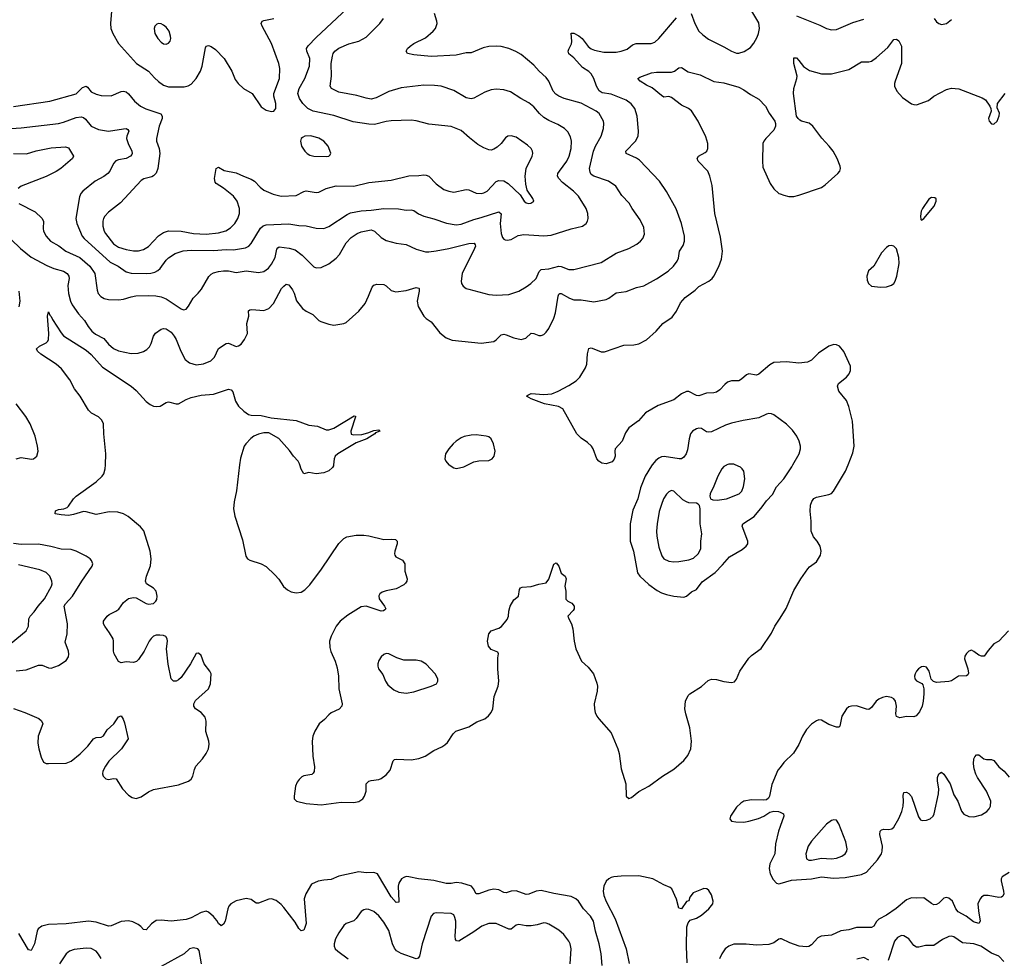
# Model space of a CAD drawing. Header units: inches. Extents: x 884691 to 1028259, y 526745 to 653629.
# Tile 121 of 241: x 963919 to 971792, y 546054 to 553561. Entities that reach past the tile are written whole.
import ezdxf

# ---------------------------------------------------------------- set-up
doc = ezdxf.new("R2010")
doc.units = ezdxf.units.IN
doc.header["$MEASUREMENT"] = 0
for name, color, linetype in [('A9564', 7, 'Continuous'), ('A9565', 7, 'Continuous'), ('A9574', 7, 'Continuous'), ('A9575', 7, 'Continuous')]:
    doc.layers.add(name, color=color, linetype=linetype)

msp = doc.modelspace()

# ---------------------------------------------------------------- linework, layer by layer
at = {"layer": 'A9564', "color": 6}
for points, elevation in [([(963870, 548052.5), (963961, 548021), (964071.2, 547971.2), (964094.3, 547954.3), (964102.9, 547930), (964067.4, 547830), (964065.1, 547774.9), (964071.7, 547730), (964090, 547662.5), (964110, 547622.5), (964130, 547612.5), (964150, 547610.8), (964290, 547614.2), (964330, 547630.8), (964402.3, 547690), (964464.8, 547750), (964510, 547810.1), (964530, 547819.8), (964570, 547823.3), (964590, 547834.4), (964619.4, 547880.6), (964670.9, 547929.1), (964710, 547984.8), (964730, 547994.2), (964747.5, 547967.5), (964758, 547938), (964787.7, 547810), (964733.7, 547730), (964633.2, 547630), (964604.7, 547590), (964585, 547550), (964581.8, 547530), (964587.8, 547510), (964608.1, 547490), (964630, 547484.2), (964670, 547492.4), (964690, 547488.6), (964740.2, 547410), (964790, 547357.9), (964818.7, 547338.7), (964850, 547332.7), (964890, 547345.4), (964950, 547385.1), (964990, 547405.3), (965190, 547440.8), (965269.2, 547470), (965290, 547486.9), (965303.8, 547510), (965316.5, 547563.5), (965328.5, 547591.5), (965382, 547650), (965409, 547691), (965428, 547730), (965433.8, 547766.2), (965432.2, 547790), (965407.2, 547867.2), (965409.9, 547950), (965403, 547983), (965370, 548019.5), (965324.4, 548050), (965312, 548070), (965312.5, 548090), (965324.5, 548115.5), (965429.2, 548210), (965443.9, 548250), (965449.8, 548330), (965440.7, 548350), (965395.3, 548410), (965370, 548477), (965350, 548495.1), (965330, 548492), (965285.4, 548410), (965210, 548301.1), (965190, 548281.1), (965170, 548269.7), (965150, 548269.7), (965129.8, 548290), (965106.2, 548406.2), (965094.3, 548530), (965101.8, 548590), (965098.7, 548610), (965087.1, 548627.1), (965070, 548635.5), (965039, 548639), (965010, 548638.2), (964988.6, 548631.4), (964970, 548612.9), (964955.7, 548590), (964915.6, 548510), (964870, 548445), (964852.7, 548427.3), (964830, 548419.2), (964770, 548425.4), (964730, 548416.6), (964710, 548428.4), (964673.2, 548490), (964669, 548510), (964670.3, 548590), (964666.4, 548610), (964638.4, 548658.4), (964598.7, 548710), (964590.3, 548730), (964589.6, 548750.4), (964617.5, 548790), (964635.7, 548804.3), (964688.9, 548830), (964713.1, 548846.9), (964750, 548898.8), (964790, 548930.9), (964830, 548940.5), (964850, 548936.3), (964930, 548891.3), (964950, 548885.5), (964990, 548892.9), (965008.6, 548910), (965015.4, 548924.6), (965019.6, 548950), (965010.2, 548990.2), (964990, 549014.4), (964933, 549050), (964925.4, 549070), (964933.7, 549110), (964966.1, 549193.9), (964971.3, 549250), (964961.3, 549310), (964911.8, 549471.8), (964885.6, 549505.6), (964787, 549587), (964748.9, 549608.9), (964702.9, 549622.9), (964635.4, 549624.6), (964530, 549603.8), (964450, 549625.5), (964430, 549627), (964350, 549602.4), (964310, 549596.7), (964250, 549599.8), (964203.5, 549610), (964206.6, 549633.4), (964230, 549642.3), (964271.5, 549648.5), (964299.2, 549660.8), (964310.4, 549670), (964349.2, 549730), (964370, 549749.4), (964530, 549865.1), (964578, 549910), (964591.7, 549930), (964603.7, 549970), (964605.1, 550000)], 2100), ([(965677.8, 550000), (965652.6, 549792.6), (965633.9, 549706.1), (965628.3, 549650), (965639.1, 549590), (965701.7, 549401.7), (965728.1, 549270), (965741.5, 549250), (965759.6, 549239.6), (965850, 549208.4), (965890, 549187), (965960, 549120), (965990, 549085.2), (966028.1, 549028.1), (966059.8, 548999.8), (966090, 548983.9), (966130, 548975.9), (966170, 548982), (966199.8, 549000.2), (966238.7, 549041.3), (966333, 549167), (966470, 549372.2), (966510, 549412.7), (966534.9, 549425.1), (966610, 549439.5), (966670, 549439.5), (966710, 549433.4), (966830, 549402.5), (966890, 549407.6), (966923.8, 549403.8), (966936.9, 549390), (966937.6, 549370), (966918.4, 549310), (966915.1, 549290), (966918, 549278), (966926, 549266), (966979.4, 549239.4), (966999, 549210), (966998.3, 549150), (967016.6, 549090), (967014.8, 549070), (967005.3, 549054.7), (966990, 549041.3), (966930.4, 549010), (966850, 548993), (966818.1, 548981.9), (966799.7, 548970), (966790, 548954), (966792.7, 548930), (966836.3, 548870), (966845.8, 548850), (966839.5, 548840.5), (966827.8, 548832.2), (966809.7, 548830.3), (966690.8, 548869.2), (966650, 548864.7), (966542.8, 548797.2), (966480.5, 548750), (966448.8, 548711.2), (966409, 548631), (966397.4, 548590), (966398.5, 548538.5), (966407.3, 548507.3), (966442.2, 548430), (966457.3, 548377.3), (966467.5, 548310), (966470.1, 548210.1), (966497, 548090), (966494.8, 548070), (966474.4, 548045.6), (966410, 548016), (966390, 548002), (966355.5, 547964.5), (966315, 547930), (966278.2, 547870), (966264.1, 547830), (966257.1, 547790), (966263.9, 547670), (966275.2, 547584.8), (966273.1, 547546.9), (966266.4, 547533.6), (966254.9, 547525.1), (966190, 547512.2), (966175.9, 547504.1), (966154.8, 547485.2), (966138.1, 547461.9), (966124.8, 547430), (966112.6, 547350), (966115.2, 547330), (966131.4, 547311.4), (966210, 547291.4), (966330, 547281.2), (966490, 547301.5), (966590, 547298.9), (966631.1, 547308.9), (966662.4, 547330), (966677.4, 547350), (966690.2, 547390), (966690.3, 547449.7), (966699.1, 547460.9), (966710, 547470.1), (966730, 547476), (966790, 547484), (966810, 547493.1), (966850, 547522.3), (966880.9, 547559.1), (966906.8, 547633.2), (966916.9, 547643.1), (966932.4, 547647.6), (967050, 547642.4), (967110, 547651.6), (967160.9, 547670), (967230, 547716.2), (967295.9, 547744.1), (967319.8, 547760.2), (967339, 547781), (967384, 547850), (967407.4, 547870), (967510, 547906.2), (967574.6, 547945.4), (967637.7, 547970), (967668.1, 547991.9), (967690, 548019.1), (967701.5, 548050), (967713.4, 548146.6), (967745.2, 548230), (967750.6, 548270), (967743.6, 548370), (967743.8, 548456.2), (967749, 548490), (967743, 548503), (967690, 548523.9), (967668.6, 548550), (967659.6, 548590), (967669.7, 548650.3), (967690, 548672.3), (967750, 548693.1), (967772.3, 548707.7), (967817.2, 548762.8), (967826.7, 548790), (967829.9, 548830.1), (967840.7, 548870), (967870, 548920.2), (967908.8, 548951.2), (967915.1, 549004.9), (967923.1, 549016.9), (967937.2, 549022.8), (968010, 549028.7), (968070, 549047.5), (968130, 549058), (968150, 549087.2), (968190, 549205.5), (968210, 549217.3), (968230, 549190.2), (968250, 549133.6), (968281.5, 549110), (968288.2, 549090), (968279.3, 549030), (968286.3, 548990), (968287.3, 548927.3), (968301.1, 548910), (968333.3, 548893.3), (968352.5, 548870), (968353, 548850), (968344.7, 548835.3), (968303.5, 548790), (968309.3, 548770), (968331.1, 548730), (968343.2, 548690), (968352.9, 548590), (968366, 548530), (968410.3, 548430.3), (968463.7, 548383.7), (968506.7, 548330), (968534.8, 548254.8), (968538.5, 548230), (968536.6, 548190), (968514, 548090), (968514.3, 548050), (968520.8, 548020.8), (968534.9, 547990), (968550.3, 547970), (968650, 547856), (968702.3, 547730), (968713, 547693), (968729.5, 547570), (968764.9, 547450), (968769.8, 547350), (968790, 547331.6), (968810, 547339.5), (968870, 547388), (968950, 547429.6), (969059.1, 547510), (969150, 547566.1), (969230, 547636.8), (969262.9, 547677.1), (969284.5, 547730), (969291.4, 547790), (969276.5, 547896.5), (969244.5, 548010), (969237.8, 548050), (969242, 548110), (969263.6, 548156.4), (969277.6, 548170), (969370, 548227.6), (969424.2, 548275.8), (969450, 548287.2), (969490, 548284.2), (969550, 548266.6), (969610, 548258.6), (969633.7, 548266.3), (969650, 548286), (969676.5, 548350), (969750, 548454.9), (969770, 548476.5), (969847.4, 548532.6), (969930, 548655.5), (969958.5, 548710), (970000, 548774.7)], 2100), ([(966428, 550000), (966427.1, 549992.9), (966420, 549980), (966390, 549953.7), (966350, 549936.8), (966290, 549928), (966230, 549940.3), (966190, 549928.8), (966170, 549966), (966159.9, 550000)], 2100), ([(967352.1, 550000), (967390, 549975.9), (967412.7, 549972.7), (967470, 549983.6), (967501.7, 550000)], 2200), ([(968976.1, 550000), (968970, 549992.6), (968919.8, 549910), (968883.9, 549816.1), (968861.4, 549730), (968821.3, 549638.7), (968800.7, 549530), (968801, 549390), (968828.4, 549310), (968858.2, 549138.2), (968878.3, 549110), (968950, 549044.6), (969016.2, 548996.2), (969050, 548976.9), (969090, 548962.9), (969150, 548950.1), (969230, 548942.7), (969250, 548949.3), (969290, 548984.7), (969330, 549005), (969376.2, 549063.8), (969480.4, 549139.6), (969540.3, 549199.7), (969595.1, 549264.9), (969695.4, 549324.6), (969729.3, 549350.7), (969741.1, 549370), (969742.9, 549390), (969695.3, 549510), (969700.6, 549530), (969792.4, 549587.6), (969856, 549664), (969890, 549713.7), (969937.7, 549762.3), (969970, 549824.8), (970000, 549857.4)], 2200), ([(969572.5, 550000), (969570, 549999.2), (969550, 549988.3), (969533.6, 549970), (969501.7, 549910), (969470.1, 549830), (969439.2, 549770), (969436.6, 549750), (969443.2, 549730), (969460.8, 549720.8), (969497.6, 549717.6), (969570, 549729.7), (969671.1, 549770), (969693.9, 549790), (969706.5, 549826.5), (969717.2, 549890), (969709.9, 549949.9), (969696.5, 549970), (969681.8, 549981.8), (969641.2, 550000)], 2300), ([(963890, 548353.5), (963970, 548361.7), (964070, 548399), (964098, 548398), (964150, 548376.3), (964170, 548374), (964230, 548394.5), (964290, 548434.8), (964310, 548466.4), (964313.3, 548486.7), (964310.2, 548510.2), (964283.5, 548583.5), (964299.1, 548650), (964301.3, 548730), (964275.1, 548870), (964285.1, 548890), (964341.7, 548950), (964415.1, 549070), (964498.6, 549190), (964503.2, 549210), (964494.4, 549234.4), (964482.5, 549250), (964451.3, 549271.3), (964370, 549311.3), (964330, 549323.8), (964250, 549327), (964168.2, 549348.3), (964070, 549365.8), (963930, 549363.4), (963870, 549372.2)], 2200), ([(963850, 548575.3), (963970, 548673.2), (963988.5, 548710), (963992.3, 548770), (964002.9, 548790), (964036.1, 548823.9), (964066, 548870), (964118.3, 548930), (964173, 549030), (964178.3, 549050), (964176.8, 549070), (964160.6, 549110), (964130, 549139.3), (964081.1, 549161.1), (963910, 549201.6)], 2300), ([(970000, 547580.8), (969982.5, 547557.5), (969934.8, 547445.2), (969915.9, 547350), (969906.3, 547333.7), (969890, 547321.6), (969870, 547317.7), (969770, 547320.6), (969710, 547311.2), (969684.8, 547295.2), (969650, 547261.8), (969601.9, 547190), (969598.5, 547170), (969610.8, 547150.8), (969645.1, 547145.1), (969710, 547143.8), (969750.8, 547150), (969826.7, 547173.3), (969870, 547190.9), (969918.3, 547221.7), (969948.4, 547231.6), (969987.8, 547227.8), (970000, 547222.3)], 2100), ([(970000, 547107.6), (969986.5, 547070), (969963, 546970), (969958.8, 546890), (969918.4, 546810), (969911, 546771), (969920.6, 546730), (969943.4, 546683.4), (969970, 546654.5), (969990, 546648.5), (970000, 546651.5)], 2100), ([(968577.5, 545997.5), (968569.2, 546090), (968554.1, 546170), (968523.1, 546270), (968507.7, 546350), (968484.6, 546390), (968428, 546450), (968387, 546510), (968366.5, 546530), (968330, 546548.9), (968190, 546572.6), (968090, 546596.1), (968050, 546590), (967990, 546565.8), (967970, 546562.8), (967890, 546593.6), (967850, 546591.3), (967810, 546577.8), (967790, 546580.9), (967750, 546601.1), (967710, 546606.4), (967670, 546597.9), (967590, 546568.2), (967570, 546569.9), (967549.2, 546610), (967531.1, 546630), (967455.2, 546655.2), (967410, 546659), (967370, 546650.9), (967330, 546651.2), (967230, 546676.2), (967109.1, 546689.1), (967030, 546706.5), (967010, 546706.9), (966990, 546701.2), (966971.4, 546688.6), (966950, 546654.3), (966946.1, 546630), (966952, 546510), (966950, 546502.4), (966930, 546499.7), (966890, 546544.7), (966781.1, 546730), (966750, 546741.1), (966690, 546736.9), (966630, 546745.6), (966470, 546712), (966410, 546683.9), (966350, 546679.1), (966305, 546670), (966252.8, 546647.2), (966207.9, 546570), (966193.3, 546530), (966208.7, 546331.3), (966200.5, 546299.5), (966190, 546279.8), (966170, 546274.5), (966150, 546291.9), (966121.9, 546341.9), (966030, 546461.1), (966010, 546484.3), (965970, 546516.6), (965931.6, 546530), (965910, 546527.4), (965830, 546493.8), (965810, 546495.9), (965770, 546525.4), (965731.3, 546531.3), (965650, 546513.5), (965606.8, 546490), (965590.5, 546470), (965582.9, 546450), (965561.7, 546350), (965550, 546326.7), (965530, 546312.2), (965510, 546331.1), (965496.3, 546356.3), (965470, 546387.3), (965430, 546422.6), (965410, 546431.9), (965370, 546421), (965290, 546376.4), (965250, 546365.4), (965130, 546349.6), (965050, 546359.6), (965010, 546355.2), (964972.8, 546330), (964930, 546280.9), (964910, 546283.4), (964888.6, 546308.6), (964865.3, 546325.3), (964824.8, 546344.8), (964790, 546354.7), (964730.6, 546349.4), (964650, 546314.5), (964630, 546310.9), (964530, 546343.2), (964470, 546350.8), (964290.3, 546330.3), (964150, 546325), (964095.1, 546310), (964067.1, 546290), (964058.5, 546270), (964036.6, 546170), (964010, 546117.5), (963990, 546122.3), (963912.2, 546252.2)], 2100), ([(969257.1, 546017.1), (969251.9, 546148.1), (969255, 546305), (969263.3, 546336.7), (969280.3, 546359.7), (969330, 546375.4), (969370, 546397.7), (969429.2, 546450), (969461.8, 546490), (969464.7, 546510), (969450, 546562.4), (969430, 546597.4), (969412.4, 546610), (969390, 546610.8), (969370, 546605), (969303.8, 546576.2), (969277.5, 546542.5), (969270, 546514), (969250, 546508), (969210, 546448.7), (969190, 546455.3), (969170, 546528), (969135.1, 546610), (969121, 546621), (969070, 546642.7), (968981.5, 546690), (968870, 546713.9), (968728.5, 546711.5), (968670, 546706.2), (968650, 546700), (968630, 546690.3), (968610, 546671.9), (968589.9, 546629.9), (968585.5, 546590), (968590, 546556.1), (968608.4, 546508.4), (968679.4, 546370), (968769.1, 546130), (968792.6, 546012.6)], 2100), ([(968321, 546010), (968328.2, 546130), (968320.4, 546170), (968310.2, 546190), (968270, 546243.3), (968230, 546279.5), (968150, 546327.7), (968130, 546335.9), (968110, 546337.7), (968057.9, 546322.1), (968010, 546313.8), (967970, 546313.9), (967910, 546324.1), (967890, 546318.8), (967850, 546287.7), (967830, 546285.6), (967730, 546332.3), (967670, 546331.8), (967614, 546310), (967550, 546264.5), (967430, 546189.9), (967413, 546193), (967405.2, 546205.2), (967401.9, 546230), (967407.8, 546310), (967405.7, 546350), (967399.7, 546379.7), (967390, 546400.4), (967370, 546411.9), (967250, 546418.2), (967228, 546412), (967208.2, 546391.8), (967138.4, 546170), (967116.1, 546070), (967105.1, 546054.9), (967090, 546049.3), (966970, 546091.6), (966932.9, 546112.9), (966915.6, 546135.6), (966898.9, 546170), (966870, 546277.5), (966830, 546343.7), (966790, 546393.3), (966750, 546428.3), (966710, 546445), (966690, 546446.7), (966670, 546441.8), (966650.7, 546429.3), (966608.5, 546371.5), (966590, 546354.6), (966530, 546331.7), (966510, 546314.9), (966470, 546257.5), (966445.6, 546210), (966435, 546170), (966434.4, 546150), (966442, 546130), (966461.9, 546110), (966544.5, 546050)], 2200), ([(970000, 546208.5), (969990, 546207.5), (969950, 546176.7), (969910, 546163.7), (969810, 546158), (969727.5, 546167.5), (969630, 546166.3), (969590, 546152), (969560.9, 546130), (969533, 546090), (969515.5, 546050)], 2100), ([(964570, 546052.1), (964550, 546088), (964530, 546109.6), (964490, 546131.6), (964450, 546134), (964355.5, 546124.5), (964316.5, 546110), (964291.7, 546088.3), (964237.8, 546010)], 2200), ([(965373, 546010), (965355.2, 546115.2), (965342.3, 546130), (965310, 546138.2), (965277.4, 546130), (965235, 546090), (965050, 545988.1)], 2200)]:
    msp.add_lwpolyline(points, dxfattribs=dict(at, elevation=elevation))
for points, elevation in [([(969130, 549795), (969110, 549785.9), (969090, 549766.3), (969067, 549730), (969050, 549684.5), (969033.6, 549626.4), (969015.3, 549530), (969011.6, 549470), (969014.5, 549430), (969030, 549343.3), (969054.1, 549274.1), (969070, 549250.1), (969110.2, 549230.2), (969150, 549226.3), (969190, 549228.5), (969270, 549240), (969305.9, 549254.1), (969343.4, 549290), (969366.1, 549330), (969366.5, 549390), (969374.5, 549450), (969360.4, 549530), (969360.1, 549650), (969354.8, 549674.8), (969345.5, 549685.5), (969330, 549693.6), (969270, 549697.8), (969250, 549703.7), (969222.2, 549722.2), (969150, 549789.9)], 2300), ([(966850, 548492.1), (966830, 548483.9), (966810, 548465.8), (966790, 548436.8), (966781.9, 548410), (966781.7, 548390), (966788.4, 548368.4), (966823.6, 548323.6), (966843.6, 548270), (966861.8, 548241.8), (966910, 548201.6), (966950, 548183.6), (967010, 548173.9), (967070, 548184.9), (967210.7, 548230), (967251, 548250), (967261.7, 548270), (967262.2, 548290), (967240.7, 548330), (967170, 548406.5), (967130, 548430.3), (967090, 548439.4), (966990, 548439.1), (966936, 548456), (966870, 548488.3)], 2200)]:
    msp.add_lwpolyline(points, close=True, dxfattribs=dict(at, elevation=elevation))
at = {"layer": 'A9565', "color": 6}
for points, elevation in [([(963870, 552866.1), (964159.3, 552910), (964370, 552969.2), (964421.6, 553018.4), (964450, 553028.6), (964461.5, 553021.5), (964490, 552985.1), (964530, 552964.8), (964570, 552953.7), (964650, 552952.8), (964730, 552987.8), (964750, 552990), (964770, 552984.5), (964790, 552968.2), (964836, 552910), (964884.4, 552870), (964929, 552849), (965047.6, 552807.6), (965058.7, 552790), (965057.1, 552770), (965035.5, 552710), (965011.8, 552610), (965014.1, 552590), (965034.3, 552530), (965040.4, 552490), (965022.9, 552370), (965010, 552332.6), (964990, 552312.3), (964975.2, 552304.8), (964912.6, 552287.4), (964890, 552275.4), (964724.8, 552095.2), (964630, 552022.1), (964601.1, 551990), (964589.4, 551970), (964583.6, 551950), (964584.6, 551910), (964595.5, 551870), (964605.6, 551850), (964670, 551767.2), (964710, 551740.8), (964770, 551722.5), (964830, 551711.8), (964870, 551713.4), (964910, 551723.2), (964950, 551747.9), (965028.8, 551831.2), (965070, 551859.2), (965108, 551872), (965210, 551870.8), (965310, 551850.3), (965410, 551847), (965510, 551856.9), (965566.4, 551873.6), (965604.5, 551895.5), (965638.6, 551930), (965664.4, 551970), (965677.7, 552010), (965677.8, 552050), (965658.6, 552110), (965629.3, 552150), (965550, 552214.9), (965491.2, 552250), (965482.1, 552262.1), (965477.7, 552290), (965489.5, 552370.5), (965510, 552382.7), (965554.7, 552354.7), (965650, 552337.4), (965708.7, 552308.7), (965770, 552286.1), (965796.5, 552270), (965840.9, 552220.9), (965870, 552197.8), (965947.1, 552167.1), (966010, 552151), (966130, 552155.1), (966190, 552187.6), (966210, 552191.9), (966290, 552178.6), (966310, 552182.9), (966369.5, 552210.5), (966450, 552233.1), (966590, 552229.5), (966710, 552258.8), (966890, 552277.3), (967030, 552311.7), (967110, 552314.1), (967150, 552319.9), (967170, 552318.4), (967190, 552308.8), (967250, 552249.4), (967310, 552204.2), (967350, 552188.6), (967390, 552180.9), (967490, 552202.5), (967510, 552199.9), (967570, 552174.5), (967610, 552171.7), (967630, 552175.3), (967656.2, 552190), (967730, 552266.6), (967750, 552274), (967790, 552271.2), (967824.1, 552250), (967921.6, 552161.6), (967953.9, 552110), (967970, 552097.4), (967990, 552091.2), (968007.1, 552092.9), (968029.8, 552110), (968022, 552130), (967977.8, 552197.8), (967965.1, 552245.1), (967960.2, 552310), (967968.5, 552370), (968016.7, 552470), (968022.4, 552490), (968020.8, 552510), (968009.4, 552530), (967978.9, 552558.9), (967890, 552620.8), (967850, 552633.5), (967822.6, 552630), (967803.3, 552616.7), (967768.2, 552570), (967738.4, 552541.6), (967710, 552524.4), (967690, 552518.8), (967670, 552520.6), (967630, 552536.8), (967583.2, 552563.2), (967515.6, 552615.6), (967450, 552674.2), (967370, 552707.6), (967190, 552725.3), (967090, 552753.3), (967050, 552758.3), (966890, 552752.7), (966850, 552747.1), (966756.7, 552723.3), (966710, 552724.7), (966585.4, 552745.4), (966430, 552795.6), (966265.6, 552830), (966222.4, 552850), (966182.2, 552890), (966156.6, 552930), (966143.1, 552970), (966154.3, 553010), (966200, 553090), (966235.2, 553190), (966238.7, 553250), (966214.7, 553310), (966213.8, 553330), (966226.6, 553353.4), (966290, 553419.4), (966538.9, 553650)], 2500), ([(963911.4, 552091.4), (964043.9, 552023.9), (964095.1, 551975.1), (964110.1, 551950), (964105.7, 551890), (964109, 551870), (964131.2, 551830), (964166.5, 551790), (964231.7, 551751.7), (964287.4, 551710), (964399.5, 551659.5), (964481.1, 551590), (964520.9, 551530), (964538.8, 551398.8), (964547.8, 551370), (964566.7, 551346.7), (964594.9, 551330), (964630, 551323.3), (964710, 551320.9), (964750, 551326.4), (964810, 551345.4), (964848, 551352), (964950, 551356.4), (965008.2, 551351.8), (965050, 551344.3), (965090, 551329.6), (965210, 551249.5), (965230, 551240.4), (965250, 551244.7), (965270, 551270.1), (965306, 551334), (965346.7, 551373.3), (965372.9, 551407.1), (965432.1, 551507.9), (965450, 551525.3), (965470, 551535.5), (965510, 551548.3), (965550, 551553.4), (965590, 551551.7), (965650, 551539.6), (965730, 551552.8), (965830, 551540.2), (965870, 551548), (965907.4, 551572.6), (965933.9, 551606.1), (965961.7, 551658.3), (965974.4, 551725.6), (965982.2, 551737.8), (965994.9, 551745.1), (966074.8, 551734.8), (966120.7, 551720.7), (966177.2, 551677.2), (966270, 551585.1), (966290, 551575.5), (966330, 551579.6), (966390.2, 551609.8), (966450, 551653.4), (966475.5, 551684.5), (966530, 551777.8), (966570, 551818.7), (966617.1, 551850), (966650, 551865.6), (966730, 551879.3), (966756.6, 551870), (966810, 551818.3), (966850, 551796.5), (966930, 551774.4), (967010, 551763.9), (967090, 551726.7), (967165, 551705), (967190, 551704.5), (967250, 551713.7), (967350, 551731.9), (967510, 551770), (967552.9, 551772.9), (967561.6, 551761.6), (967562.8, 551750), (967556.7, 551730), (967456, 551530), (967448.3, 551470), (967453.2, 551450), (967465.2, 551430), (967490, 551412.1), (967510, 551404.8), (967670, 551363), (967730, 551356.9), (967830, 551362.5), (967910.2, 551389.8), (967970, 551423.3), (968007.1, 551450), (968050, 551490), (968072.4, 551547.6), (968090, 551562), (968150, 551567.6), (968230, 551590.3), (968250, 551587.1), (968310, 551563.8), (968350, 551564.1), (968570, 551619.9), (968690, 551693.2), (968790, 551731.4), (968853.3, 551766.7), (968884.3, 551790), (968901.2, 551810), (968914.7, 551845.3), (968910, 551899.7), (968881.1, 551961.1), (968816.2, 552050), (968793.1, 552093.1), (968734.5, 552154.5), (968684.9, 552230), (968627.7, 552270), (968509.8, 552309.8), (968490, 552324), (968481, 552341), (968475.7, 552370), (968506.7, 552510), (968523.4, 552550), (968568.4, 552630), (968587, 552690), (968590.5, 552730), (968586.6, 552750), (968552.8, 552810), (968530, 552830.6), (968410, 552894.3), (968273.2, 552930), (968230.4, 552950), (968206.5, 552966.5), (968184.3, 552990), (968150.5, 553070), (968130, 553099.1), (968073.7, 553150), (968030, 553198.5), (967930, 553283.9), (967887.7, 553307.7), (967830, 553331), (967770, 553347.3), (967729.3, 553350.7), (967670, 553348), (967624.9, 553335.1), (967530, 553296.5), (967490, 553297.5), (967410, 553277.4), (967210, 553267.1), (967070, 553279.6), (967020.8, 553290), (967009.3, 553310), (967021.3, 553330), (967042.7, 553350), (967071.4, 553370), (967162.9, 553417.1), (967226.5, 553470), (967243.9, 553490), (967257.1, 553530), (967254.4, 553550), (967236, 553610)], 2300), ([(964652.9, 553630), (964643.9, 553530), (964648.6, 553490), (964663.5, 553450), (964710, 553372.1), (964851.8, 553211.8), (964948.6, 553150), (964996.1, 553096.1), (965030, 553066.2), (965070, 553038.4), (965110, 553025.5), (965234.4, 553025.6), (965266.9, 553033.1), (965290, 553046.3), (965330, 553090.1), (965364.4, 553150), (965378.8, 553190), (965404.3, 553335.7), (965410, 553350.6), (965430, 553353.6), (965450, 553346.3), (965483.6, 553323.6), (965554, 553250), (965614.4, 553150), (965642.1, 553082.1), (965666, 553050), (965710, 553012.2), (965777.7, 552970), (965850, 552863.4), (965890, 552837.9), (965933.1, 552826.9), (965950.8, 552829.2), (965967.8, 552852.2), (965967.5, 552890), (965951.3, 552950), (965951.5, 552970), (965996.2, 553090), (966000.4, 553170), (965992.5, 553210), (965933.3, 553370), (965856.7, 553510), (965850.4, 553530), (965858.6, 553550), (965870, 553555.9), (965951, 553571)], 2600), ([(969287.4, 553610), (969316.9, 553530), (969350.7, 553470.7), (969380.5, 553440.5), (969426.9, 553406.9), (969550, 553345.3), (969610, 553309.2), (969650, 553293.7), (969670, 553294.1), (969712.8, 553307.2), (969762.1, 553337.9), (969790, 553374.5), (969817.2, 553422.8), (969827.7, 553450), (969835.4, 553490), (969830, 553535.2), (969773.1, 553630)], 2200), ([(963850, 551803), (963924.6, 551730), (964010, 551661.2), (964135, 551595), (964191.2, 551571.2), (964270, 551550.8), (964297.5, 551530), (964311.3, 551510), (964315.2, 551490), (964303.6, 551436.4), (964310, 551370), (964325.3, 551310), (964339.6, 551279.6), (964388.1, 551208.1), (964436.2, 551156.2), (964466.3, 551106.3), (964495.1, 551070), (964525.1, 551045.1), (964592, 551012), (964630, 550965.5), (964670, 550930.1), (964710, 550911.9), (964810, 550890.8), (964866.3, 550893.7), (964910, 550906.1), (964936.9, 550923.1), (964956, 550944), (964970, 550971.2), (964987.9, 551030), (965005.6, 551054.4), (965050, 551085.9), (965070, 551092.3), (965090, 551089.6), (965130, 551061.8), (965155.2, 551030), (965170, 551003.4), (965207.2, 550910), (965243.5, 550843.5), (965277.7, 550817.7), (965330, 550801.3), (965390, 550808), (965447.7, 550832.3), (965477.3, 550862.7), (965508, 550932), (965570, 550970.6), (965590, 550974.2), (965650, 550947.5), (965670, 550951.6), (965690, 550965.2), (965717.8, 551002.2), (965740.2, 551050), (965734.2, 551130), (965752.3, 551190), (965750, 551232), (965760, 551240), (965776.2, 551243.8), (965870, 551236.6), (965910, 551251.8), (965949.5, 551290.5), (966013.5, 551410), (966030, 551430.7), (966050, 551445.3), (966070, 551441.2), (966100.4, 551400.4), (966113.4, 551373.4), (966132.2, 551312.2), (966179.8, 551250), (966210, 551229.3), (966263.9, 551203.9), (966310, 551156), (966326.2, 551146.2), (966390, 551125.8), (966430, 551118.1), (966510, 551130.8), (966530, 551139.1), (966630.4, 551230), (966680.6, 551290), (966709.3, 551349.3), (966737.3, 551422.7), (966750, 551438.5), (966774.3, 551445.7), (966830, 551442.9), (966850, 551432.8), (966890, 551394.8), (966925.7, 551385.7), (967010, 551395.4), (967090, 551418.1), (967110, 551414.5), (967114.4, 551410), (967114.7, 551390), (967097.2, 551310), (967106.5, 551266.5), (967151, 551191), (967170, 551170.2), (967210, 551145), (967277.9, 551057.9), (967330, 551017.7), (967377.3, 550997.3), (967610, 550972.8), (967710, 550988.4), (967730, 551000.8), (967770, 551040.4), (967790, 551045.9), (967810, 551041.8), (967870, 551016.3), (967930, 551004), (967965.7, 551014.3), (968010, 551054.9), (968030, 551051.7), (968070, 551035), (968090, 551036.1), (968110, 551044.1), (968130, 551062.5), (968149.6, 551090.4), (968190, 551174), (968202.9, 551217.1), (968224.2, 551350), (968230, 551365.9), (968237.4, 551370), (968250, 551372.6), (968314.6, 551334.6), (968350, 551320.3), (968410, 551320.4), (968510, 551305), (968610, 551323.7), (968630, 551333.1), (968690, 551377.5), (968770, 551387.3), (968850, 551419.2), (968910, 551433.8), (969010.6, 551489.4), (969104.1, 551550), (969148.5, 551590), (969176.9, 551630), (969186.8, 551653.2), (969195.7, 551710), (969223.5, 551756.5), (969235.3, 551790), (969234.7, 551830), (969210.4, 551930.4), (969168.2, 552048.2), (969090, 552186.5), (969036.1, 552270), (968876.6, 552436.6), (968850, 552455), (968768, 552490), (968766.2, 552510), (968843.5, 552590), (968865.6, 552630), (968867, 552670), (968855.5, 552790), (968837.1, 552850), (968807.8, 552887.8), (968770, 552917.2), (968650, 552966.3), (968577.3, 552977.3), (968552, 552992), (968531.4, 553030), (968510.4, 553090.4), (968489.2, 553129.2), (968470, 553146.4), (968418.8, 553178.8), (968350, 553256.8), (968309.2, 553289.2), (968306, 553310), (968310, 553326.4), (968332, 553368), (968334.4, 553385.6), (968327.7, 553452.3), (968350, 553453.9), (968390, 553432.4), (968417.1, 553410), (968466.1, 553346.1), (968488.7, 553328.7), (968516.4, 553316.4), (968590, 553302.4), (968690, 553302.7), (968730, 553308.5), (968775.7, 553324.3), (968820.4, 553359.6), (968848.1, 553371.9), (968967.9, 553372.1), (968998, 553382), (969031.1, 553410), (969170, 553574.9)], 2200), ([(963850, 552691.7), (963930, 552695.5), (964228.2, 552731.8), (964270, 552741.7), (964370, 552778), (964410, 552785.4), (964430, 552780.2), (964446, 552766), (964490, 552708.5), (964550, 552683.9), (964630, 552669.8), (964749.2, 552689.2), (964770.2, 552690.2), (964784.1, 552684.1), (964791.6, 552670), (964774.5, 552630), (964773.8, 552610), (964786.2, 552570), (964816.7, 552510), (964819.3, 552490), (964815.9, 552484.1), (964805.8, 552470), (964770, 552451.4), (964710, 552441), (964688.7, 552431.3), (964668.6, 552410), (964639.9, 552350), (964623.9, 552330), (964593.2, 552306.8), (964523.7, 552270), (964425.1, 552190), (964409.3, 552170), (964396.7, 552143.3), (964366.7, 551970), (964374.7, 551930), (964419.3, 551830), (964434.4, 551810), (964641.4, 551621.4), (964706.6, 551590), (964770, 551545.4), (964810, 551534.8), (964930, 551530.7), (964967.2, 551532.8), (964998.8, 551541.2), (965024.9, 551555.1), (965041.6, 551570), (965090, 551638.2), (965110, 551657.3), (965163.5, 551690), (965227.3, 551712.7), (965290, 551719.2), (965470, 551715.3), (965570, 551721.9), (965630, 551720.7), (965724.6, 551735.4), (965750.5, 551749.5), (965770.7, 551770), (965845, 551895), (965867.2, 551912.8), (965890, 551920.2), (966070, 551929.1), (966150, 551914.2), (966210, 551912.4), (966290, 551892.7), (966350, 551890.9), (966390, 551908.3), (966536.4, 552003.6), (966563.5, 552016.5), (966650, 552032.2), (966730, 552037.4), (966830, 552052.4), (966948.8, 552048.8), (967010, 552036.7), (967050, 552039.4), (967070, 552034.3), (967108, 552008), (967150, 551989.8), (967230, 551968), (967332.8, 551932.8), (967410, 551920.3), (967450, 551926.8), (967550, 551963.3), (967610, 551977.9), (967750, 552025.8), (967768, 552008), (967762.3, 551930), (967770.1, 551850), (967780.5, 551820.5), (967790, 551806.5), (967800.9, 551800.9), (967817.8, 551797.8), (967850, 551804.1), (967905.8, 551834.2), (967950, 551844.1), (968110, 551832.8), (968170, 551837.4), (968330, 551888.5), (968419.8, 551910), (968449.5, 551930.5), (968460.5, 551950), (968464.6, 551970), (968462.8, 552010), (968449.9, 552050), (968386.8, 552150), (968348.8, 552190), (968259.5, 552259.5), (968229.2, 552290), (968218.8, 552310), (968223.1, 552330), (968235.3, 552350), (968295.4, 552430), (968313.1, 552470), (968329.1, 552530), (968330.7, 552590), (968323.6, 552623.6), (968303.1, 552663.1), (968275.6, 552690), (968222.9, 552722.9), (968150, 552755.7), (968110, 552780.2), (968076.4, 552810), (968030, 552865.2), (967990, 552897.3), (967926.7, 552930), (967844.5, 552984.5), (967790, 553000.7), (967730, 553004.9), (967690, 553001), (967638.3, 552981.7), (967550, 552933.8), (967530, 552927.6), (967490, 552935.4), (967390, 552994), (967290, 553029.3), (967236, 553036), (967150, 553036.4), (966970, 553015.6), (966870, 552987.6), (966770, 552937.4), (966730, 552925.5), (966690, 552932.4), (966614.7, 552954.7), (966470, 552982.8), (966413.5, 553010), (966401.8, 553030), (966413.4, 553110), (966410.2, 553209.8), (966419.7, 553270), (966426.1, 553290), (966439.8, 553310), (966470, 553333.6), (966550, 553367.5), (966630.2, 553389.8), (966690, 553422.1), (966798.9, 553530), (966827.2, 553570)], 2400), ([(970000, 550822.1), (969950, 550819.1), (969918.2, 550801.8), (969830, 550725.8), (969810, 550719), (969750, 550729.2), (969730, 550722), (969690, 550685.6), (969670, 550674), (969610, 550671.7), (969578.8, 550661.2), (969556.6, 550643.4), (969518.6, 550601.4), (969490, 550581.7), (969470, 550576.5), (969410, 550573.8), (969350, 550553.8), (969330, 550556.7), (969270, 550586.5), (969250, 550586.3), (969210, 550568.8), (969150, 550521.1), (969023.9, 550476.1), (968922.7, 550417.3), (968866.1, 550353.9), (968790, 550296), (968764, 550256), (968735.5, 550190), (968681.6, 550130), (968677.8, 550110), (968679.8, 550070), (968673.9, 550046.1), (968656, 550024), (968610, 550008.3), (968573.6, 550013.6), (968550.4, 550030), (968534.8, 550050), (968504.2, 550130), (968492.4, 550150), (968460.3, 550180.3), (968410, 550213.8), (968374.5, 550250), (968262.1, 550450), (968227.1, 550467.1), (968115.4, 550490), (968008.9, 550530), (967972.4, 550550), (967981.1, 550558.9), (968009.9, 550570.1), (968110, 550562.1), (968175.4, 550570), (968225.8, 550590), (968310, 550634.8), (968368.3, 550671.7), (968397.9, 550702.1), (968444.1, 550775.9), (968452.9, 550807.1), (968458.8, 550890), (968470, 550930.2), (968490, 550937), (968550, 550911.6), (968570, 550905.7), (968594.7, 550905.3), (968750, 550956.9), (968830, 550960.9), (968870, 550968.9), (968930, 551001.2), (969009.8, 551070), (969062.9, 551130), (969137.1, 551182.9), (969170.4, 551229.6), (969202.5, 551297.5), (969241.3, 551338.7), (969321.1, 551398.9), (969350, 551426.6), (969430, 551469.6), (969455.3, 551490), (969470.8, 551510), (969510, 551586), (969530, 551647.2), (969539.2, 551710), (969522.7, 551822.7), (969477.2, 552010), (969455.5, 552235.5), (969436.6, 552310), (969420.7, 552350), (969344.3, 552430), (969335.3, 552450), (969346.8, 552470), (969401.5, 552498.5), (969412.7, 552510), (969422.1, 552530), (969422.1, 552570), (969405.1, 552625.1), (969344.7, 552750), (969290, 552832.9), (969266.2, 552850), (969210, 552876.6), (969130, 552940.2), (969110, 552946.9), (969070, 552941.5), (969050, 552953.8), (968977.5, 553017.5), (968930, 553038.1), (968879.3, 553070), (968861.3, 553090), (968877.7, 553102.3), (968970, 553137.6), (969010, 553141.3), (969130, 553140.3), (969155.9, 553150), (969190, 553177.2), (969210, 553178.8), (969265.4, 553145.4), (969361.6, 553121.6), (969470, 553068.1), (969550, 553057), (969670, 553021.2), (969710, 553001.2), (969763.4, 552963.4), (969830, 552924.5), (969883.8, 552870), (969912.9, 552812.9), (969956.9, 552750), (969962.8, 552730), (969963, 552710), (969950, 552678), (969884.2, 552610), (969869.2, 552590), (969862.3, 552570), (969857.8, 552430), (969862.4, 552382.4), (969920.2, 552250), (969948.7, 552208.7), (969990, 552172.1), (970000, 552168.2)], 2100), ([(963870, 552490.2), (963972.5, 552487.5), (964050, 552513.4), (964170, 552535.6), (964284.7, 552544.7), (964310, 552537.1), (964348.3, 552470), (964341.4, 552450), (964248.4, 552371.6), (964210, 552347.9), (964132, 552308), (963930, 552229), (963907.8, 552210)], 2300), ([(963915.9, 551264.1), (963922.3, 551310), (963913.9, 551390)], 2200), ([(964605.1, 550000), (964609, 550089), (964591.6, 550250), (964589, 550329), (964577.1, 550357.1), (964550, 550384.1), (964493.5, 550413.5), (964470, 550439.4), (964403.8, 550550), (964357.7, 550610), (964321.1, 550681.1), (964254.5, 550770), (964210, 550806.1), (964086.9, 550886.9), (964060.7, 550910), (964052.2, 550930), (964076.5, 550950), (964130, 550977.3), (964143.8, 550990), (964150, 551004), (964152.3, 551050), (964141.7, 551190), (964150, 551225.5), (964159, 551198.9), (964170, 551187.1), (964182, 551162), (964250, 551056.3), (964270, 551033.5), (964450, 550919.2), (964490, 550883.7), (964581.2, 550781.2), (964810, 550629), (964850, 550594.3), (964930, 550508.6), (964963.1, 550483.1), (964990, 550469.6), (965010, 550466.1), (965042.2, 550470), (965090, 550499.5), (965110, 550505.1), (965169.8, 550489.8), (965190, 550489), (965250, 550523.3), (965290, 550539.4), (965370, 550557.6), (965470, 550566.3), (965590, 550605.5), (965610, 550600.7), (965624.4, 550584.4), (965644.5, 550510), (965670, 550470.7), (965710.7, 550430), (965750, 550403.8), (965770, 550398.8), (965850, 550395.4), (965930, 550376), (966130, 550355), (966230, 550318.3), (966301, 550310), (966370, 550279.5), (966390, 550280.3), (966430, 550294.9), (966592.4, 550392.4), (966604.7, 550390), (966605.4, 550385.4), (966567, 550270), (966570, 550245.7), (966590, 550241.4), (966655.8, 550244.2), (966703.6, 550256.4), (966750, 550275.3), (966790, 550280.5), (966796.5, 550276.5), (966797.6, 550270), (966763, 550257), (966758.3, 550250), (966695.2, 550210), (966610, 550177.5), (966463.5, 550090), (966443, 550070), (966434.3, 550050), (966428, 550000)], 2100), ([(963890, 550049), (963930, 550058.9), (964012.6, 550047.4), (964030, 550050.1), (964055, 550070), (964065.6, 550110), (964061.2, 550150), (964044, 550230), (964001.5, 550330), (963966.9, 550386.9), (963889.6, 550489.6)], 2200), ([(970000, 550363.3), (969950, 550399.8), (969930, 550408.7), (969910, 550411.3), (969890, 550406.7), (969830, 550377.1), (969703.3, 550356.7), (969610, 550334.3), (969562.6, 550317.4), (969450, 550266), (969430, 550261.7), (969410, 550265.8), (969370, 550292.5), (969350, 550294.2), (969330, 550288.9), (969299.9, 550270), (969284.2, 550250), (969272, 550208), (969258.2, 550121.8), (969248.1, 550090), (969230, 550061.5), (969210.8, 550049.2), (969192.2, 550047.8), (969073.7, 550066.3), (969050, 550063.9), (969030, 550055.1), (969005.1, 550034.9), (968976.1, 550000)], 2200), ([(966159.9, 550000), (966156.9, 550010), (966145.6, 550030), (966109.3, 550069.3), (966076.3, 550116.3), (965990.4, 550210.4), (965910, 550255.5), (965870, 550256.7), (965830, 550247.4), (965790.8, 550230), (965767.9, 550212.1), (965727.7, 550170), (965714.9, 550150), (965684.5, 550055.5), (965677.8, 550000)], 2100), ([(967501.7, 550000), (967550, 550025), (967590, 550033.5), (967670, 550036.3), (967697.4, 550050), (967712.6, 550070), (967720.2, 550110), (967706.7, 550170), (967688.1, 550210), (967670, 550224.3), (967650.3, 550230.3), (967570, 550241.3), (967530, 550238.7), (967473.5, 550226.5), (967450, 550216.5), (967409.2, 550190.8), (967386.5, 550170), (967350, 550129.8), (967325, 550090), (967318.4, 550050), (967325.7, 550030), (967350, 550001.4), (967352.1, 550000)], 2200), ([(969641.2, 550000), (969630, 550005), (969590, 550005.4), (969572.5, 550000)], 2300)]:
    msp.add_lwpolyline(points, dxfattribs=dict(at, elevation=elevation))
for points, elevation in [([(965030.1, 553529.9), (965015.4, 553524.6), (965000.5, 553510), (964993.1, 553490), (965000.3, 553450), (965024.7, 553410), (965050, 553381.6), (965070, 553369), (965090, 553366.5), (965110, 553374.6), (965121.6, 553390), (965127.5, 553410), (965125.9, 553430), (965113, 553470), (965090, 553501.1), (965070, 553517.3), (965050, 553527.2)], 2700), ([(966247.7, 552632.3), (966199.3, 552630), (966179.8, 552620.2), (966170.2, 552610), (966165.2, 552590), (966172.6, 552550), (966198.2, 552510), (966218.1, 552490), (966238.8, 552478.8), (966270, 552470.6), (966370, 552466.4), (966389.9, 552470.1), (966400.8, 552479.2), (966407.1, 552492.9), (966385, 552550), (966350, 552590.8), (966310, 552614.9)], 2600)]:
    msp.add_lwpolyline(points, close=True, dxfattribs=dict(at, elevation=elevation))
at = {"layer": 'A9574', "color": 6}
for points, elevation in [([(970000, 549857.4), (970030, 549890), (970094.2, 549985.8), (970102, 550000)], 2200), ([(970000, 548774.7), (970049, 548851), (970110, 548994.9), (970164.7, 549090), (970220.5, 549170), (970234.7, 549185.3), (970290, 549225.3), (970322.9, 549277.1), (970328.4, 549310), (970319.4, 549350), (970295, 549390), (970265.6, 549425.6), (970247.7, 549470), (970246.9, 549550), (970239.2, 549630), (970243, 549677), (970252.4, 549707.6), (970269.1, 549730.9), (970290, 549743.4), (970390, 549762.3), (970410, 549771.6), (970427.2, 549790), (970523.6, 549950), (970543.3, 550000)], 2100), ([(971826.4, 548673.6), (971750, 548591.1), (971710, 548569.2), (971663.6, 548516.4), (971630.4, 548469.6), (971610, 548469.5), (971590, 548477.5), (971550, 548509.1), (971530, 548517.4), (971510, 548509.8), (971490, 548493.1), (971476.8, 548470), (971473.9, 548450), (971501.3, 548370), (971506.4, 548333.6), (971499.6, 548320.4), (971490, 548313.9), (971426, 548310), (971370, 548273.6), (971350, 548266.6), (971250, 548259.3), (971226.6, 548266.6), (971206.3, 548286.3), (971191.7, 548350), (971170, 548382.9), (971150, 548389.1), (971130, 548383.9), (971107, 548370), (971089.7, 548350.3), (971079.8, 548330), (971075.1, 548310), (971077.7, 548290), (971090, 548274.4), (971132.2, 548252.2), (971141.4, 548241.4), (971149.4, 548210), (971148.2, 548168.2), (971143.6, 548110), (971135.3, 548070), (971114.4, 548025.6), (971087.4, 547992.6), (971070, 547985.4), (971010, 547987.2), (970957.7, 547977.7), (970930, 547987.7), (970924.7, 548010), (970931.6, 548070), (970922.9, 548110), (970908.4, 548128.4), (970890, 548140.4), (970850, 548147.3), (970819.2, 548140.8), (970790, 548127.8), (970768.9, 548111.1), (970730, 548061), (970710, 548043.9), (970690, 548045.3), (970610, 548073.3), (970570, 548070.5), (970550, 548063.9), (970530, 548049.8), (970492.5, 547990), (970476.2, 547910), (970470, 547902.7), (970450, 547903.7), (970390, 547924.1), (970330, 547958.7), (970310, 547960.9), (970290, 547953.8), (970250, 547925.3), (970210, 547883.5), (970179.7, 547830), (970150, 547762.6), (970106.1, 547693.9), (970030, 547620.7), (970000, 547580.8)], 2100), ([(970000, 546651.5), (970090, 546678.6), (970250, 546688.7), (970330, 546705), (970426.1, 546693.9), (970520.4, 546699.6), (970650, 546724.2), (970690, 546742.4), (970778.5, 546841.5), (970810.5, 546890), (970816.4, 546910), (970817.2, 546950), (970796, 547044), (970800.1, 547070), (970810, 547082.2), (970830, 547087.6), (970870, 547084.3), (970891.9, 547088.1), (970910, 547103.8), (970950, 547173.1), (970972.4, 547227.6), (970983.2, 547270), (970987, 547310), (970984.5, 547355.5), (970990, 547380.3), (971010, 547382.2), (971030, 547370.8), (971050, 547348.4), (971106.5, 547186.5), (971122.2, 547162.2), (971134.9, 547154.9), (971170, 547157.7), (971200.5, 547170), (971223.5, 547190), (971232.3, 547210), (971264.9, 547370), (971268, 547410), (971259, 547470), (971259.4, 547500.6), (971270, 547530.1), (971290, 547543), (971310, 547527), (971360.4, 547450), (971390, 547361.5), (971420.4, 547310), (971450.7, 547230.7), (971467.9, 547207.9), (971508, 547188), (971550, 547185.6), (971610, 547202.5), (971651.9, 547228.1), (971672.6, 547250), (971682.8, 547270), (971685.7, 547310), (971650.9, 547390), (971578.8, 547498.8), (971565.7, 547525.7), (971552.2, 547570), (971545.9, 547610), (971550, 547648.9), (971555.9, 547664.1), (971570, 547682.1), (971590, 547681.7), (971630, 547649.8), (971650, 547643.6), (971690, 547643.8), (971710, 547635.5), (971750, 547585), (971790.4, 547550.4), (971830, 547503.1)], 2100), ([(970000, 547222.3), (970027.3, 547210), (970029.5, 547190), (970000, 547107.6)], 2100), ([(971830, 546739), (971775, 546705), (971766.9, 546690), (971766.8, 546673.2), (971787.2, 546590), (971788.9, 546570), (971780.7, 546550), (971770, 546542.2), (971750, 546539.5), (971664.2, 546555.8), (971630, 546556.2), (971610, 546543.8), (971598.4, 546530), (971581.7, 546490), (971585.9, 546434.1), (971600.6, 546350), (971590, 546332.1), (971545.2, 546345.2), (971486.9, 546390), (971424.7, 546424.7), (971403.8, 546450), (971377.2, 546510), (971350, 546535.1), (971330, 546541), (971310, 546535.7), (971270, 546494.2), (971250, 546483.7), (971230, 546482.6), (971210, 546492.4), (971150, 546537.3), (971090, 546533.5), (971050, 546536.8), (971010, 546521.4), (970926.7, 546453.3), (970850, 546399.8), (970790, 546365.5), (970770.9, 546349.1), (970748, 546312), (970730, 546299.6), (970610, 546298.9), (970550, 546281.4), (970485.8, 546274.2), (970410, 546239.9), (970328.6, 546231.4), (970302.3, 546217.7), (970250, 546161.2), (970230.5, 546149.5), (970210, 546145.7), (970151.3, 546151.3), (970077.5, 546177.5), (970010, 546209.5), (970000, 546208.5)], 2100), ([(971788.3, 546028.3), (971749.8, 546069.8), (971690, 546096.2), (971605.8, 546150), (971550, 546168.8), (971458.1, 546178.1), (971390, 546225), (971370, 546231.2), (971350, 546227.3), (971297.1, 546202.9), (971230, 546156.2), (971162.6, 546157.4), (971110, 546143), (971090, 546142.9), (971070, 546157.4), (971030, 546210.3), (970990, 546232.9), (970970, 546236), (970938.8, 546221.2), (970914.5, 546190), (970864.3, 546035.7)], 2200), ([(970710, 546039.8), (970670, 546059), (970611.9, 546048.1)], 2200)]:
    msp.add_lwpolyline(points, dxfattribs=dict(at, elevation=elevation))
at = {"layer": 'A9574', "color": 6, "elevation": 2200}
msp.add_lwpolyline([(970430, 547162.5), (970410, 547157.1), (970370, 547127.2), (970250, 546990.4), (970224.1, 546950), (970206.6, 546890), (970210.1, 546850.1), (970230, 546838.1), (970250, 546838.3), (970330, 546855.4), (970410, 546848.8), (970450, 546855.6), (970493, 546870), (970519.8, 546890), (970532.5, 546910), (970536.6, 546930), (970524.5, 546984.5), (970470, 547129.8), (970450, 547157.5)], close=True, dxfattribs=at)
at = {"layer": 'A9575', "color": 6}
for points, elevation in [([(970130, 553592.5), (970318.6, 553518.6), (970370, 553489.6), (970410, 553479.6), (970450, 553482.9), (970582.1, 553537.9), (970670, 553565)], 2200), ([(971232, 553572), (971250, 553545.1), (971267.9, 553530), (971290, 553523.3), (971330, 553531.7), (971370, 553563.9)], 2200), ([(970000, 552168.2), (970030, 552156.5), (970070, 552148.2), (970110, 552148.2), (970150, 552157.2), (970330, 552220.3), (970359.3, 552240.7), (970462.1, 552330), (970476.2, 552350), (970481.6, 552370), (970479, 552390), (970456.9, 552450), (970423.1, 552510), (970392.6, 552550), (970333, 552613), (970261.6, 552710), (970232.7, 552732.7), (970170, 552749.8), (970157.2, 552757.2), (970143.1, 552770), (970131.3, 552790), (970105.6, 552970), (970109.7, 553010), (970134.6, 553090), (970136, 553110), (970109.5, 553210.5), (970110, 553256.3), (970130, 553256.2), (970150, 553236.1), (970186.2, 553186.2), (970234.1, 553154.1), (970330, 553128.6), (970410, 553128.7), (970550, 553162.9), (970650, 553223), (970710, 553225.3), (970730, 553230.6), (970770, 553259.1), (970860.7, 553339.3), (970910, 553401.7), (970930, 553406.2), (970950, 553391), (970969.4, 553349.4), (970970.6, 553210), (970920.1, 553070), (970914.2, 553050), (970915.2, 553030), (970933.3, 552990), (970979.1, 552939.1), (971050, 552889.6), (971070, 552881.7), (971090, 552880.4), (971185.3, 552914.7), (971230, 552948.4), (971330, 553002.8), (971370, 553012.9), (971430, 553009.2), (971616.6, 552936.6), (971640.8, 552920.8), (971676.5, 552870), (971685.5, 552850), (971687.1, 552830), (971666.4, 552770), (971672.3, 552750), (971690, 552729.3), (971710, 552726), (971734.9, 552750), (971752.4, 552792.4), (971753.8, 552813.8), (971736.6, 552856.6), (971738.7, 552890), (971800.3, 552970)], 2100), ([(970543.3, 550000), (970582, 550098), (970591.6, 550150), (970579.3, 550350), (970550, 550468), (970530, 550515.6), (970469.1, 550590), (970458.6, 550630), (970467.6, 550652.4), (970530, 550701.1), (970551.4, 550728.6), (970563.8, 550756.2), (970563.7, 550790), (970510, 550906.5), (970473.9, 550950), (970450, 550961.1), (970430, 550963.2), (970390.6, 550949.4), (970305.5, 550894.5), (970250, 550839.2), (970218.4, 550821.6), (970150, 550812.9), (970050, 550825), (970000, 550822.1)], 2100), ([(970102, 550000), (970151.6, 550090), (970162.4, 550130), (970161.5, 550150), (970152.1, 550190), (970132.7, 550230), (970097.9, 550277.9), (970050, 550326.8), (970000, 550363.3)], 2200)]:
    msp.add_lwpolyline(points, dxfattribs=dict(at, elevation=elevation))
at = {"layer": 'A9575', "color": 6, "elevation": 2100}
for points in [[(971210, 552138.8), (971190, 552126), (971139.3, 552050), (971128.8, 552030), (971121.4, 551990), (971124.2, 551964.2), (971130, 551957.8), (971150, 551971), (971230.9, 552070), (971246.9, 552110), (971248.5, 552128.5), (971237.1, 552137.1)], [(970890, 551755), (970870, 551752.2), (970850, 551739.4), (970810, 551696.8), (970750, 551590.9), (970707.5, 551552.5), (970693.3, 551510), (970697, 551477), (970706.8, 551450), (970730, 551430.8), (970801.4, 551421.4), (970850, 551425.5), (970890, 551437.3), (970908.7, 551451.3), (970920.3, 551470), (970934, 551510), (970950.7, 551610.7), (970950, 551658), (970930, 551729.8), (970910, 551751.2)]]:
    msp.add_lwpolyline(points, close=True, dxfattribs=at)

doc.saveas('drawing.dxf')
